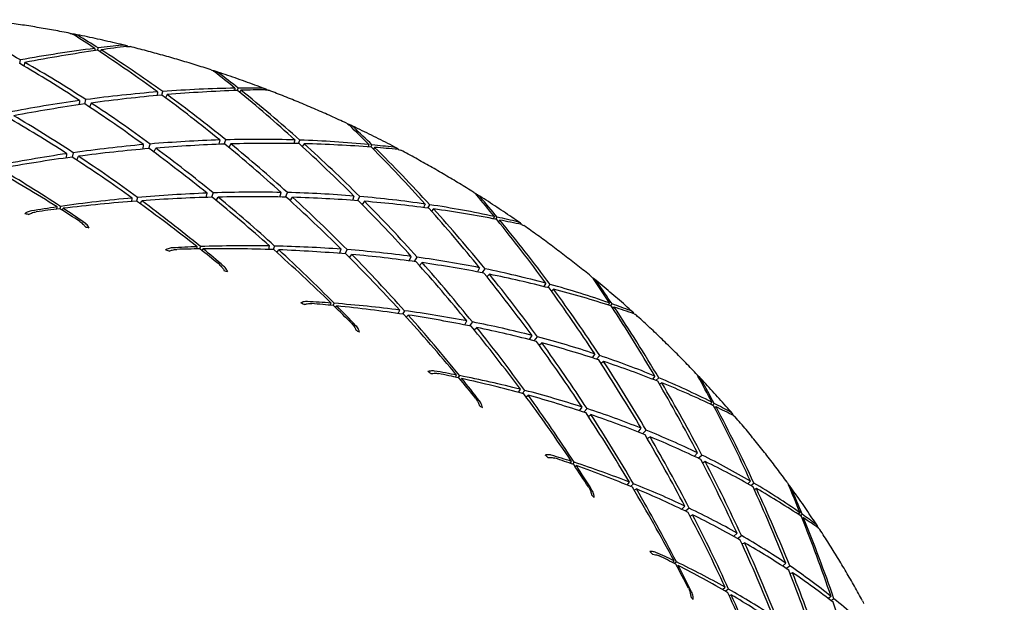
# Model space of a CAD drawing. Header units: inches. Extents: x 24 to 1128, y -74 to 748.
# Tile 46 of 256: x 317.278 to 318.384, y 205.773 to 206.427. Entities that reach past the tile are written whole.
import ezdxf

# ---------------------------------------------------------------- set-up
doc = ezdxf.new("R2010")
doc.units = ezdxf.units.IN
doc.header["$LTSCALE"] = 32
doc.header["$MEASUREMENT"] = 0
doc.layers.add('Visible (ANSI)', color=7, linetype='Continuous', lineweight=30)

msp = doc.modelspace()

# ---------------------------------------------------------------- linework, layer by layer
at = {"layer": 'Visible (ANSI)'}
for p, q in [((317.36262, 206.3943), (317.36244, 206.39173)), ((317.36583, 206.39219), (317.3664, 206.39477)), ((317.36959, 206.39275), (317.36866, 206.39032)), ((317.27857, 206.37719), (317.27922, 206.38136)), ((317.2842, 206.37852), (317.28298, 206.3746)), ((317.5199, 206.34966), (317.51936, 206.34704)), ((317.52264, 206.34715), (317.52355, 206.34972)), ((317.43305, 206.34547), (317.43251, 206.34144)), ((317.43767, 206.3419), (317.43883, 206.34592)), ((317.44367, 206.34243), (317.44202, 206.33886)), ((317.52662, 206.34728), (317.52544, 206.34511)), ((317.34547, 206.33584), (317.34518, 206.33106)), ((317.35149, 206.33191), (317.35258, 206.33682)), ((317.35853, 206.33295), (317.35677, 206.32842)), ((317.41671, 206.28126), (317.41736, 206.28637)), ((317.42327, 206.28183), (317.42478, 206.28701)), ((317.42881, 206.27799), (317.43095, 206.28247)), ((317.50285, 206.29157), (317.50186, 206.28667)), ((317.50796, 206.28688), (317.50973, 206.29177)), ((317.51544, 206.28712), (317.5132, 206.28309)), ((317.58729, 206.29163), (317.58618, 206.28756)), ((317.59112, 206.28747), (317.59284, 206.29145)), ((317.59745, 206.28733), (317.59545, 206.2842)), ((317.67029, 206.28641), (317.66939, 206.2838)), ((317.67251, 206.28356), (317.67377, 206.28607)), ((317.67665, 206.28324), (317.67529, 206.28135)), ((317.33099, 206.27149), (317.33124, 206.27618)), ((317.33835, 206.27721), (317.33727, 206.27229)), ((317.34253, 206.26887), (317.34429, 206.27329)), ((317.41045, 206.22695), (317.40927, 206.22293)), ((317.48766, 206.2271), (317.48862, 206.23191)), ((317.49551, 206.23215), (317.49371, 206.22727)), ((317.49895, 206.22354), (317.50121, 206.22746)), ((317.57026, 206.22755), (317.57167, 206.2327)), ((317.57652, 206.22741), (317.57879, 206.23255)), ((317.58207, 206.22329), (317.58466, 206.2272)), ((317.6534, 206.22866), (317.6517, 206.22379)), ((317.65748, 206.22335), (317.65994, 206.22812)), ((317.32008, 206.21399), (317.32018, 206.2164)), ((317.32398, 206.21695), (317.32341, 206.21437)), ((317.40417, 206.22254), (317.40465, 206.22642)), ((317.4136, 206.21999), (317.41527, 206.22338)), ((317.66532, 206.22273), (317.66272, 206.21927)), ((317.73338, 206.21967), (317.7317, 206.21569)), ((317.73635, 206.21507), (317.73861, 206.21889)), ((317.32622, 206.21259), (317.32715, 206.21485)), ((317.7429, 206.21418), (317.74066, 206.21153)), ((317.81123, 206.20562), (317.80998, 206.20311)), ((317.81289, 206.20254), (317.81447, 206.20491)), ((317.81712, 206.20171), (317.81565, 206.20014)), ((317.47696, 206.16929), (317.47745, 206.17177)), ((317.48113, 206.17189), (317.48017, 206.16934)), ((317.5578, 206.16867), (317.55889, 206.17258)), ((317.56446, 206.17248), (317.56266, 206.16851)), ((317.48298, 206.16739), (317.48417, 206.16939)), ((317.56702, 206.16534), (317.56905, 206.16828)), ((317.63747, 206.16423), (317.63916, 206.169)), ((317.64572, 206.16851), (317.64319, 206.16376)), ((317.64846, 206.15973), (317.65108, 206.16307)), ((317.71567, 206.15587), (317.71785, 206.1609)), ((317.72156, 206.15508), (317.72456, 206.15999)), ((317.72712, 206.1506), (317.73002, 206.15388)), ((317.79454, 206.14819), (317.79215, 206.14352)), ((317.79754, 206.14248), (317.80065, 206.14696)), ((317.80558, 206.14088), (317.80277, 206.13802)), ((317.86882, 206.1308), (317.8666, 206.12705)), ((317.87091, 206.12595), (317.87365, 206.12948)), ((317.87753, 206.12423), (317.87517, 206.12207)), ((317.62696, 206.10606), (317.62784, 206.10851)), ((317.63134, 206.10824), (317.62998, 206.10577)), ((317.63281, 206.10365), (317.63421, 206.10534)), ((317.9403, 206.10867), (317.93874, 206.10635)), ((317.94141, 206.10548), (317.94326, 206.10763)), ((317.70328, 206.09681), (317.70498, 206.10062)), ((317.71023, 206.09992), (317.70783, 206.09614)), ((317.71222, 206.09269), (317.71449, 206.09513)), ((317.94563, 206.1041), (317.94411, 206.10284)), ((317.77789, 206.08397), (317.78031, 206.08853)), ((317.78642, 206.08735), (317.78322, 206.0829)), ((317.78851, 206.07849), (317.79135, 206.08122)), ((317.85051, 206.06746), (317.8534, 206.07219)), ((317.85594, 206.06606), (317.8596, 206.07058)), ((317.86148, 206.06114), (317.86454, 206.06378)), ((317.92386, 206.05154), (317.92085, 206.04722)), ((317.92579, 206.04563), (317.92944, 206.04968)), ((317.93384, 206.04298), (317.93094, 206.04072)), ((317.76751, 206.02539), (317.76878, 206.02772)), ((317.77205, 206.02709), (317.77031, 206.02478)), ((317.77317, 206.02245), (317.77468, 206.02382)), ((317.99129, 206.02656), (317.98862, 206.02316)), ((317.99252, 206.02162), (317.99564, 206.02475)), ((317.99904, 206.01901), (317.99668, 206.01734)), ((317.83816, 206.0082), (317.84042, 206.01175)), ((317.84527, 206.01051), (317.84234, 206.00706)), ((317.84673, 206.00324), (317.84913, 206.00518)), ((318.0553, 205.99724), (318.05349, 205.99517)), ((318.05588, 205.99403), (318.05793, 205.9959)), ((317.90658, 205.98769), (317.90963, 205.99188)), ((317.91521, 205.99007), (317.91144, 205.98608)), ((318.05997, 205.99207), (318.05847, 205.99112)), ((317.91669, 205.9812), (317.9196, 205.98332)), ((317.97251, 205.96383), (317.976, 205.96809)), ((317.97742, 205.96187), (317.98159, 205.96585)), ((317.98285, 205.95642), (317.98592, 205.95843)), ((318.03915, 205.94036), (318.03565, 205.93655)), ((317.89624, 205.92866), (317.89786, 205.93078)), ((317.90084, 205.92981), (317.8988, 205.92776)), ((318.04006, 205.93446), (318.04411, 205.93795)), ((318.04789, 205.93069), (318.04505, 205.92902)), ((317.90163, 205.92516), (317.90318, 205.92621)), ((317.96015, 205.90434), (317.96289, 205.90751)), ((318.09869, 205.90873), (318.09569, 205.90579)), ((318.09913, 205.90386), (318.1025, 205.90649)), ((317.96726, 205.90578), (317.96392, 205.90278)), ((317.96824, 205.89852), (317.97064, 205.89996)), ((318.10536, 205.90033), (318.10308, 205.89912)), ((318.02137, 205.87704), (318.02492, 205.8807)), ((318.02988, 205.87834), (318.02571, 205.87494)), ((318.15426, 205.87321), (318.15229, 205.87147)), ((318.0308, 205.86949), (318.03365, 205.87103)), ((318.15437, 205.87009), (318.15652, 205.87162)), ((318.15819, 205.86754), (318.15678, 205.86688)), ((318.07963, 205.84674), (318.08355, 205.85037)), ((318.08396, 205.84429), (318.08845, 205.84759)), ((318.08915, 205.83822), (318.09208, 205.83963)), ((318.01098, 205.81751), (318.01286, 205.81934)), ((318.01551, 205.81807), (318.01325, 205.81636)), ((318.01601, 205.81344), (318.01752, 205.81418)), ((318.13843, 205.81656), (318.13462, 205.81338)), ((318.13846, 205.81085), (318.1427, 205.81367)), ((318.14578, 205.80595), (318.14312, 205.80481)), ((318.06722, 205.78701), (318.07029, 205.78968)), ((318.07412, 205.78752), (318.07054, 205.78507)), ((318.07466, 205.78029), (318.07695, 205.78128)), ((318.18919, 205.77932), (318.18603, 205.77693)), ((318.18897, 205.77466), (318.1924, 205.77673))]:
    msp.add_line(p, q, dxfattribs=at)
msp.add_circle((308.84114, 217.49266), 23.75, dxfattribs=at)
for centre, major_axis, ratio, start_param, end_param in [((317.08102, 205.10744), (0.66528, -1.34916), 0.6911424, 2.3479878, 2.4105826), ((317.11212, 205.23776), (-0.75103, 1.26905), 0.6748287, 5.341503, 5.3631361), ((317.08102, 205.10744), (0.59004, -1.4077), 0.7034022, 2.3540126, 2.3741635), ((317.08102, 205.10744), (1.1502, 1.01167), 0.7064496, 0.8053337, 0.8679285), ((317.08102, 205.10744), (1.1502, 1.01167), 0.7064496, 0.7823277, 0.8024786), ((317.11212, 205.23776), (-1.2357, -0.81615), 0.678267, 4.0782652, 4.0998983), ((317.08102, 205.10744), (0.59004, -1.4077), 0.7034022, 2.2885627, 2.3511575), ((317.11212, 205.23776), (-1.2357, -0.81615), 0.678267, 4.1027533, 4.1637815), ((317.11212, 205.23776), (-0.75103, 1.26905), 0.6748287, 5.2776197, 5.338648), ((317.11212, 205.23776), (-0.81276, 1.20064), 0.6612547, 5.27921, 5.3393119), ((317.08102, 205.10744), (0.66528, -1.34916), 0.6911424, 2.2825379, 2.3435662), ((317.11212, 205.23776), (-0.68345, 1.33347), 0.6879093, 5.2783642, 5.2999972), ((317.08102, 205.10744), (0.50857, -1.46078), 0.7148654, 2.2975174, 2.3176684), ((317.08102, 205.10744), (1.19295, 0.92594), 0.6943845, 0.7466702, 0.809265), ((317.08102, 205.10744), (1.19295, 0.92594), 0.6943845, 0.7236642, 0.7438152), ((317.08102, 205.10744), (1.19295, 0.92594), 0.6943845, 0.8136866, 0.8747149), ((317.11212, 205.23776), (-1.26166, -0.72744), 0.6648057, 4.1028599, 4.1629617), ((317.11212, 205.23776), (-0.75103, 1.26905), 0.6748287, 5.2130962, 5.2731981), ((317.11212, 205.23776), (-1.26166, -0.72744), 0.6648057, 4.03741, 4.0984382), ((317.08102, 205.10744), (0.59004, -1.4077), 0.7034022, 2.2231129, 2.2841411), ((317.11212, 205.23776), (-0.68345, 1.33347), 0.6879093, 5.2144809, 5.2755091), ((317.11212, 205.23776), (-1.26166, -0.72744), 0.6648057, 4.0129219, 4.034555), ((317.08102, 205.10744), (0.50857, -1.46078), 0.7148654, 2.2320676, 2.2946624), ((317.08102, 205.10744), (1.19295, 0.92594), 0.6943845, 0.8800628, 0.9401647), ((317.11212, 205.23776), (-1.26166, -0.72744), 0.6648057, 4.1683097, 4.228105), ((317.11212, 205.23776), (-0.81276, 1.20064), 0.6612547, 5.2140667, 5.273862), ((317.08102, 205.10744), (0.66528, -1.34916), 0.6911424, 2.2170881, 2.27719), ((317.11212, 205.23776), (-0.86892, 1.12881), 0.647353, 5.2174022, 5.2775041), ((317.08102, 205.10744), (0.7344, -1.28585), 0.6782111, 2.2140214, 2.2738167), ((317.11212, 205.23776), (-0.60978, 1.39329), 0.7003523, 5.2181882, 5.2398213), ((317.08102, 205.10744), (0.42089, -1.50766), 0.7254172, 2.243902, 2.264053), ((317.08102, 205.10744), (1.22797, 0.83858), 0.6816142, 0.8842034, 0.9439987), ((317.08102, 205.10744), (1.22797, 0.83858), 0.6816142, 0.818447, 0.8785489), ((317.11212, 205.23776), (-1.28097, -0.6381), 0.6509715, 4.0999882, 4.1597836), ((317.08102, 205.10744), (0.66528, -1.34916), 0.6911424, 2.1516382, 2.2114336), ((317.11212, 205.23776), (-0.75103, 1.26905), 0.6748287, 5.1479529, 5.2077483), ((317.08102, 205.10744), (1.22797, 0.83858), 0.6816142, 0.7520708, 0.813099), ((317.11212, 205.23776), (-1.28097, -0.6381), 0.6509715, 4.0345384, 4.0946403), ((317.08102, 205.10744), (0.59004, -1.4077), 0.7034022, 2.1576631, 2.2177649), ((317.11212, 205.23776), (-0.68345, 1.33347), 0.6879093, 5.1499574, 5.2100593), ((317.08102, 205.10744), (1.22797, 0.83858), 0.6816142, 0.6850544, 0.7476492), ((317.11212, 205.23776), (-1.28097, -0.6381), 0.6509715, 3.9690886, 4.0301168), ((317.08102, 205.10744), (0.50857, -1.46078), 0.7148654, 2.1666178, 2.227646), ((317.11212, 205.23776), (-0.60978, 1.39329), 0.7003523, 5.1543049, 5.2153331), ((317.08102, 205.10744), (1.22797, 0.83858), 0.6816142, 0.6620484, 0.6821994), ((317.11212, 205.23776), (-1.28097, -0.6381), 0.6509715, 3.9446004, 3.9662335), ((317.08102, 205.10744), (0.42089, -1.50766), 0.7254172, 2.1784522, 2.241047), ((317.08102, 205.10744), (1.22797, 0.83858), 0.6816142, 0.9493467, 1.0094486), ((317.11212, 205.23776), (-1.28097, -0.6381), 0.6509715, 4.2308879, 4.2919162), ((317.11212, 205.23776), (-0.86892, 1.12881), 0.647353, 5.151026, 5.2120543), ((317.11212, 205.23776), (-1.28097, -0.6381), 0.6509715, 4.1654381, 4.22554), ((317.08102, 205.10744), (0.7344, -1.28585), 0.6782111, 2.1485715, 2.2086734), ((317.11212, 205.23776), (-0.81276, 1.20064), 0.6612547, 5.1483103, 5.2084122), ((317.11212, 205.23776), (-0.91986, 1.05407), 0.6333172, 5.1560729, 5.2186677), ((317.08102, 205.10744), (0.79759, -1.2184), 0.6647479, 2.1484776, 2.2095058), ((317.08102, 205.10744), (1.2557, 0.75009), 0.6682743, 0.8847609, 0.9448628), ((317.11212, 205.23776), (-1.29418, -0.54845), 0.6369501, 4.1595922, 4.2206204), ((317.11212, 205.23776), (-0.81276, 1.20064), 0.6612547, 5.0819341, 5.1429623), ((317.08102, 205.10744), (1.2557, 0.75009), 0.6682743, 0.8196176, 0.879413), ((317.11212, 205.23776), (-1.29418, -0.54845), 0.6369501, 4.0941423, 4.1542442), ((317.08102, 205.10744), (0.66528, -1.34916), 0.6911424, 2.0861884, 2.1462903), ((317.11212, 205.23776), (-0.75103, 1.26905), 0.6748287, 5.0821965, 5.1422984), ((317.08102, 205.10744), (1.2557, 0.75009), 0.6682743, 0.7538612, 0.8139631), ((317.11212, 205.23776), (-1.29418, -0.54845), 0.6369501, 4.0286925, 4.0884878), ((317.08102, 205.10744), (0.59004, -1.4077), 0.7034022, 2.0922132, 2.1520085), ((317.08102, 205.10744), (1.2557, 0.75009), 0.6682743, 0.687485, 0.7485133), ((317.11212, 205.23776), (-0.5299, 1.44782), 0.7120296, 5.160951, 5.1825841), ((317.08102, 205.10744), (0.32721, -1.54757), 0.7349494, 2.1930822, 2.2132331), ((317.08102, 205.10744), (1.2557, 0.75009), 0.6682743, 1.0131677, 1.0348008), ((317.08102, 205.10744), (1.2557, 0.75009), 0.6682743, 0.9492844, 1.0103127), ((317.11212, 205.23776), (-1.29418, -0.54845), 0.6369501, 4.225042, 4.2876368), ((317.11212, 205.23776), (-0.86892, 1.12881), 0.647353, 5.0840096, 5.1466044), ((317.08102, 205.10744), (0.7344, -1.28585), 0.6782111, 2.0831217, 2.1441499), ((317.11212, 205.23776), (-0.68345, 1.33347), 0.6879093, 5.0848141, 5.1446094), ((317.11212, 205.23776), (-1.29418, -0.54845), 0.6369501, 3.9632426, 4.0233445), ((317.08102, 205.10744), (0.50857, -1.46078), 0.7148654, 2.1011679, 2.1612698), ((317.08102, 205.10744), (1.2557, 0.75009), 0.6682743, 0.6204686, 0.6830634), ((317.30994, 205.58975), (0.84768, -0.36426), 0.6326514, 1.8612241, 1.8658213), ((317.11212, 205.23776), (-1.29418, -0.54845), 0.6369501, 4.2904919, 4.3106428), ((317.11212, 205.23776), (-0.91986, 1.05407), 0.6333172, 5.1330669, 5.1532178), ((317.08102, 205.10744), (0.79759, -1.2184), 0.6647479, 2.1239894, 2.1456225), ((317.11212, 205.23776), (-0.60978, 1.39329), 0.7003523, 5.0897814, 5.1498833), ((317.11212, 205.23776), (-1.29418, -0.54845), 0.6369501, 3.8977928, 3.958821), ((317.08102, 205.10744), (0.42089, -1.50766), 0.7254172, 2.1130023, 2.1740306), ((317.08102, 205.10744), (1.2557, 0.75009), 0.6682743, 0.5974626, 0.6176136), ((317.07461, 205.6418), (0.92136, -0.03241), 0.6341083, 1.2824042, 1.2870006), ((317.11212, 205.23776), (-0.5299, 1.44782), 0.7120296, 5.0970677, 5.1580959), ((317.11212, 205.23776), (-1.29418, -0.54845), 0.6369501, 3.8733047, 3.8949377), ((317.08102, 205.10744), (0.32721, -1.54757), 0.7349494, 2.1276323, 2.1902271), ((317.08102, 205.10744), (1.27666, 0.66088), 0.6545186, 0.9456044, 0.9672374), ((317.08102, 205.10744), (1.27666, 0.66088), 0.6545186, 0.8817211, 0.9427493), ((317.08102, 205.10744), (1.27666, 0.66088), 0.6545186, 0.8171976, 0.8772995), ((317.37802, 205.5547), (0.80104, -0.45032), 0.6391273, 1.8358825, 1.8404785), ((317.11212, 205.23776), (-1.30182, -0.45875), 0.6229592, 4.2162394, 4.2363903), ((317.11212, 205.23776), (-0.86892, 1.12881), 0.647353, 5.0610036, 5.0811546), ((317.11212, 205.23776), (-1.30182, -0.45875), 0.6229592, 4.1507896, 4.2133844), ((317.08102, 205.10744), (0.7344, -1.28585), 0.6782111, 2.0586335, 2.0802666), ((317.11212, 205.23776), (-0.81276, 1.20064), 0.6612547, 5.0149177, 5.0775125), ((317.11212, 205.23776), (-1.30182, -0.45875), 0.6229592, 4.0853397, 4.1463679), ((317.08102, 205.10744), (0.66528, -1.34916), 0.6911424, 2.0207385, 2.0817668), ((317.11212, 205.23776), (-0.75103, 1.26905), 0.6748287, 5.0158203, 5.0768486), ((317.08102, 205.10744), (1.27666, 0.66088), 0.6545186, 0.7520543, 0.8118496), ((317.11212, 205.23776), (-1.30182, -0.45875), 0.6229592, 4.0198899, 4.0799918), ((317.08102, 205.10744), (0.59004, -1.4077), 0.7034022, 2.0267634, 2.0868652), ((317.11212, 205.23776), (-0.68345, 1.33347), 0.6879093, 5.0190577, 5.0791596), ((317.08102, 205.10744), (1.27666, 0.66088), 0.6545186, 0.6862979, 0.7463998), ((317.11212, 205.23776), (-1.30182, -0.45875), 0.6229592, 3.95444, 4.0142354), ((317.08102, 205.10744), (0.50857, -1.46078), 0.7148654, 2.0357181, 2.0955134), ((317.15113, 205.63536), (0.91529, -0.12937), 0.6297651, 1.2561391, 1.2607366), ((317.11212, 205.23776), (-0.60978, 1.39329), 0.7003523, 5.0246381, 5.0844334), ((317.08102, 205.10744), (1.27666, 0.66088), 0.6545186, 0.6199217, 0.6809499), ((317.11212, 205.23776), (-1.30182, -0.45875), 0.6229592, 3.8889902, 3.9490921), ((317.08102, 205.10744), (0.42089, -1.50766), 0.7254172, 2.0475525, 2.1076544), ((317.08102, 205.10744), (1.27666, 0.66088), 0.6545186, 0.5529053, 0.6155001), ((317.11212, 205.23776), (0.44379, -1.49635), 0.7228239, 1.9650163, 1.9866494), ((317.08102, 205.10744), (0.2279, -1.57971), 0.7433591, 2.1449249, 2.1650759), ((317.11212, 205.23776), (-0.5299, 1.44782), 0.7120296, 5.0325442, 5.0926461), ((317.11212, 205.23776), (-1.30182, -0.45875), 0.6229592, 3.8235403, 3.8845686), ((317.08102, 205.10744), (0.32721, -1.54757), 0.7349494, 2.0621825, 2.1232107), ((317.44107, 205.51254), (0.74304, -0.53072), 0.6480001, 1.8120998, 1.8166975), ((317.08102, 205.10744), (1.29137, 0.57129), 0.6405255, 0.8750647, 0.8966978), ((317.11212, 205.23776), (-1.30447, -0.36918), 0.6092528, 4.1390704, 4.1592213), ((317.11212, 205.23776), (-0.81276, 1.20064), 0.6612547, 4.9919117, 5.0120626), ((317.08102, 205.10744), (1.29137, 0.57129), 0.6405255, 0.8111814, 0.8722096), ((317.11212, 205.23776), (-1.30447, -0.36918), 0.6092528, 4.0736205, 4.1362153), ((317.08102, 205.10744), (0.66528, -1.34916), 0.6911424, 1.9962504, 2.0178835), ((317.11212, 205.23776), (0.44379, -1.49635), 0.7228239, 1.901133, 1.9621612), ((317.08102, 205.10744), (1.27666, 0.66088), 0.6545186, 0.5298993, 0.5500502), ((317.11212, 205.23776), (-0.75103, 1.26905), 0.6748287, 4.9488039, 5.0113987), ((317.08102, 205.10744), (1.29137, 0.57129), 0.6405255, 0.7466579, 0.8067598), ((317.11212, 205.23776), (-1.30447, -0.36918), 0.6092528, 4.0081707, 4.0691989), ((317.08102, 205.10744), (0.59004, -1.4077), 0.7034022, 1.9613135, 2.0223417), ((317.11212, 205.23776), (-1.30182, -0.45875), 0.6229592, 3.7990522, 3.8206853), ((317.08102, 205.10744), (0.2279, -1.57971), 0.7433591, 2.0794751, 2.1420699), ((317.08102, 205.10744), (1.29137, 0.57129), 0.6405255, 0.6815146, 0.7413099), ((317.22616, 205.6193), (0.89786, -0.22424), 0.6285308, 1.2290149, 1.2336118), ((317.11212, 205.23776), (-0.68345, 1.33347), 0.6879093, 4.9526815, 5.0137097), ((317.11212, 205.23776), (-1.30447, -0.36918), 0.6092528, 3.9427208, 4.0028227), ((317.08102, 205.10744), (0.50857, -1.46078), 0.7148654, 1.9702682, 2.0303701), ((317.11212, 205.23776), (-0.60978, 1.39329), 0.7003523, 4.9588817, 5.0189836), ((317.08102, 205.10744), (1.29137, 0.57129), 0.6405255, 0.6157582, 0.6758601), ((317.11212, 205.23776), (-1.30447, -0.36918), 0.6092528, 3.877271, 3.9370663), ((317.08102, 205.10744), (0.42089, -1.50766), 0.7254172, 1.9821026, 2.041898), ((317.11212, 205.23776), (-0.5299, 1.44782), 0.7120296, 4.9674009, 5.0271962), ((317.08102, 205.10744), (1.29137, 0.57129), 0.6405255, 0.549382, 0.6104102), ((317.11212, 205.23776), (-1.30447, -0.36918), 0.6092528, 3.8118211, 3.871923), ((317.08102, 205.10744), (0.32721, -1.54757), 0.7349494, 1.9967326, 2.0568345), ((317.49766, 205.46233), (0.67459, -0.60587), 0.6598374, 1.7915872, 1.7961829), ((317.08102, 205.10744), (1.30037, 0.48157), 0.6265042, 0.8015621, 0.8231952), ((317.11212, 205.23776), (-1.30268, -0.2799), 0.5961234, 4.0590599, 4.0792108), ((317.11212, 205.23776), (-0.75103, 1.26905), 0.6748287, 4.9257979, 4.9459489), ((317.08102, 205.10744), (1.30037, 0.48157), 0.6265042, 0.7376788, 0.7987071), ((317.11212, 205.23776), (-1.30268, -0.2799), 0.5961234, 3.99361, 4.0562048), ((317.08102, 205.10744), (0.59004, -1.4077), 0.7034022, 1.9368254, 1.9584585), ((317.11212, 205.23776), (0.44379, -1.49635), 0.7228239, 1.8366095, 1.8967114), ((317.08102, 205.10744), (1.29137, 0.57129), 0.6405255, 0.4823656, 0.5449604), ((317.11212, 205.23776), (-1.30447, -0.36918), 0.6092528, 3.7463713, 3.8073995), ((317.08102, 205.10744), (0.2279, -1.57971), 0.7433591, 2.0140253, 2.0750535), ((317.11212, 205.23776), (0.35161, -1.53811), 0.7326255, 1.9134952, 1.9351283), ((317.08102, 205.10744), (0.12358, -1.6033), 0.7505488, 2.0992333, 2.1193843), ((317.11212, 205.23776), (-0.68345, 1.33347), 0.6879093, 4.8856651, 4.9482599), ((317.08102, 205.10744), (1.30037, 0.48157), 0.6265042, 0.6731553, 0.7332572), ((317.11212, 205.23776), (-1.30268, -0.2799), 0.5961234, 3.9281602, 3.9891884), ((317.08102, 205.10744), (0.50857, -1.46078), 0.7148654, 1.9048184, 1.9658466), ((317.08102, 205.10744), (1.29137, 0.57129), 0.6405255, 0.4593596, 0.4795105), ((317.29856, 205.59426), (0.86896, -0.31629), 0.630255, 1.2019052, 1.2065012), ((317.11212, 205.23776), (-0.60978, 1.39329), 0.7003523, 4.8925055, 4.9535338), ((317.08102, 205.10744), (1.30037, 0.48157), 0.6265042, 0.608012, 0.6678074), ((317.11212, 205.23776), (0.35161, -1.53811), 0.7326255, 1.849612, 1.9106402), ((317.11212, 205.23776), (-1.30447, -0.36918), 0.6092528, 3.7218831, 3.7435162), ((317.08102, 205.10744), (0.12358, -1.6033), 0.7505488, 2.0337835, 2.0963783), ((317.11212, 205.23776), (-1.30268, -0.2799), 0.5961234, 3.8627103, 3.9228122), ((317.08102, 205.10744), (0.42089, -1.50766), 0.7254172, 1.9166528, 1.9767547), ((317.08102, 205.10744), (1.30037, 0.48157), 0.6265042, 0.5422556, 0.6023575), ((317.11212, 205.23776), (-0.5299, 1.44782), 0.7120296, 4.9016445, 4.9617464), ((317.11212, 205.23776), (-1.30268, -0.2799), 0.5961234, 3.7972605, 3.8570558), ((317.08102, 205.10744), (0.32721, -1.54757), 0.7349494, 1.9312828, 1.9910781), ((317.54749, 205.40681), (0.59501, -0.67329), 0.6733456, 1.7744676, 1.7790653), ((317.08102, 205.10744), (1.30424, 0.39196), 0.6126992, 0.72513, 0.746763), ((317.11212, 205.23776), (-1.29699, -0.191), 0.5838985, 3.9763337, 3.9964846), ((317.08102, 205.10744), (1.30424, 0.39196), 0.6126992, 0.6612467, 0.7222749), ((317.11212, 205.23776), (0.44379, -1.49635), 0.7228239, 1.7714662, 1.8312615), ((317.08102, 205.10744), (1.30037, 0.48157), 0.6265042, 0.4758794, 0.5369077), ((317.11212, 205.23776), (-1.30268, -0.2799), 0.5961234, 3.7318106, 3.7919125), ((317.08102, 205.10744), (0.2279, -1.57971), 0.7433591, 1.9485754, 2.0086773), ((317.11212, 205.23776), (-0.68345, 1.33347), 0.6879093, 4.8626591, 4.88281), ((317.11212, 205.23776), (-1.29699, -0.191), 0.5838985, 3.9108838, 3.9734786), ((317.08102, 205.10744), (0.50857, -1.46078), 0.7148654, 1.8803302, 1.9019633), ((317.08102, 205.10744), (1.30037, 0.48157), 0.6265042, 0.408863, 0.4714578), ((317.11212, 205.23776), (-0.60978, 1.39329), 0.7003523, 4.8254891, 4.8880839), ((317.08102, 205.10744), (1.30424, 0.39196), 0.6126992, 0.5967232, 0.6568251), ((317.11212, 205.23776), (-1.29699, -0.191), 0.5838985, 3.845434, 3.9064622), ((317.08102, 205.10744), (0.42089, -1.50766), 0.7254172, 1.851203, 1.9122312), ((317.11212, 205.23776), (0.35161, -1.53811), 0.7326255, 1.7850885, 1.8451903), ((317.11212, 205.23776), (-1.30268, -0.2799), 0.5961234, 3.6663608, 3.727389), ((317.08102, 205.10744), (0.12358, -1.6033), 0.7505488, 1.9683336, 2.0293619), ((317.11212, 205.23776), (0.25368, -1.57231), 0.7413304, 1.8646762, 1.8863092), ((317.08102, 205.10744), (0.01512, -1.61764), 0.7564282, 2.0557325, 2.0758834), ((317.36768, 205.56106), (0.82814, -0.40474), 0.6346584, 1.1759282, 1.1805256), ((317.11212, 205.23776), (-0.5299, 1.44782), 0.7120296, 4.8352683, 4.8962965), ((317.08102, 205.10744), (1.30424, 0.39196), 0.6126992, 0.5315799, 0.5913752), ((317.11212, 205.23776), (-1.29699, -0.191), 0.5838985, 3.7799841, 3.840086), ((317.08102, 205.10744), (0.32721, -1.54757), 0.7349494, 1.8658329, 1.9259348), ((317.11212, 205.23776), (0.25368, -1.57231), 0.7413304, 1.8007929, 1.8618211), ((317.08102, 205.10744), (1.30037, 0.48157), 0.6265042, 0.385857, 0.406008), ((317.11212, 205.23776), (-1.30268, -0.2799), 0.5961234, 3.6418726, 3.6635057), ((317.08102, 205.10744), (0.01512, -1.61764), 0.7564282, 1.9902826, 2.0528774), ((317.11212, 205.23776), (0.44379, -1.49635), 0.7228239, 1.7057098, 1.7658117), ((317.08102, 205.10744), (1.30424, 0.39196), 0.6126992, 0.4658235, 0.5259254), ((317.58887, 205.34521), (0.5048, -0.73346), 0.6889919, 1.7628266, 1.7674231), ((317.08102, 205.10744), (1.30353, 0.30259), 0.5993931, 0.6458331, 0.6674662), ((317.11212, 205.23776), (-1.29699, -0.191), 0.5838985, 3.7145343, 3.7743296), ((317.08102, 205.10744), (0.2279, -1.57971), 0.7433591, 1.8831256, 1.9429209), ((317.11212, 205.23776), (-1.28792, -0.10253), 0.572932, 3.8910845, 3.9112354), ((317.08102, 205.10744), (1.30353, 0.30259), 0.5993931, 0.5819498, 0.642978), ((317.11212, 205.23776), (-0.60978, 1.39329), 0.7003523, 4.8024831, 4.8226341), ((317.11212, 205.23776), (-1.28792, -0.10253), 0.572932, 3.8256346, 3.8882294), ((317.08102, 205.10744), (0.42089, -1.50766), 0.7254172, 1.8267148, 1.8483479), ((317.11212, 205.23776), (0.35161, -1.53811), 0.7326255, 1.7199452, 1.7797405), ((317.08102, 205.10744), (1.30424, 0.39196), 0.6126992, 0.3994473, 0.4604755), ((317.11212, 205.23776), (-1.29699, -0.191), 0.5838985, 3.6490844, 3.7091863), ((317.08102, 205.10744), (0.12358, -1.6033), 0.7505488, 1.9028838, 1.9629857), ((317.08102, 205.10744), (1.30353, 0.30259), 0.5993931, 0.5174263, 0.5775282), ((317.43161, 205.51968), (0.77651, -0.4885), 0.6419861, 1.1512478, 1.1558454), ((317.11212, 205.23776), (-0.5299, 1.44782), 0.7120296, 4.7682519, 4.8308467), ((317.11212, 205.23776), (-1.28792, -0.10253), 0.572932, 3.7601848, 3.821213), ((317.08102, 205.10744), (0.32721, -1.54757), 0.7349494, 1.8003831, 1.8614113), ((317.08102, 205.10744), (1.30424, 0.39196), 0.6126992, 0.3324309, 0.3950257), ((317.11212, 205.23776), (0.25368, -1.57231), 0.7413304, 1.7362694, 1.7963713)]:
    msp.add_ellipse(centre, major_axis=major_axis, ratio=ratio, start_param=start_param, end_param=end_param, dxfattribs=at)
for points, knots in [([(317.33503, 206.4112), (317.32883, 206.41241), (317.32261, 206.41358), (317.31018, 206.41583), (317.30395, 206.41691), (317.29148, 206.41899), (317.28524, 206.41998), (317.27275, 206.42188), (317.26649, 206.42278), (317.25398, 206.42451), (317.24771, 206.42532), (317.24145, 206.42609)], [2.056449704, 2.056449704, 2.056449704, 2.056449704, 2.071631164, 2.071631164, 2.086812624, 2.086812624, 2.101994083, 2.101994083, 2.117175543, 2.117175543, 2.132357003, 2.132357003, 2.132357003, 2.132357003]), ([(317.34384, 206.40871), (317.34255, 206.40949), (317.34088, 206.41009), (317.33875, 206.41044), (317.33799, 206.41048), (317.33724, 206.41047)], [0, 0, 0, 0, 0.015156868, 0.015156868, 0.022269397, 0.022269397, 0.022269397, 0.022269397]), ([(317.39731, 206.39749), (317.3935, 206.39843), (317.38969, 206.39934), (317.38205, 206.40114), (317.37823, 206.40203), (317.37058, 206.40376), (317.36675, 206.40461), (317.35908, 206.40628), (317.35525, 206.4071), (317.34757, 206.4087), (317.34372, 206.40948), (317.33988, 206.41025)], [2.005393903, 2.005393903, 2.005393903, 2.005393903, 2.014813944, 2.014813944, 2.024233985, 2.024233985, 2.033654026, 2.033654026, 2.043074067, 2.043074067, 2.052494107, 2.052494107, 2.052494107, 2.052494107]), ([(317.3998, 206.39658), (317.39912, 206.39691), (317.39842, 206.39719), (317.39633, 206.39778), (317.39454, 206.39795), (317.39302, 206.39779)], [0.168346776, 0.168346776, 0.168346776, 0.168346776, 0.175369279, 0.175369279, 0.190526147, 0.190526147, 0.190526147, 0.190526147]), ([(317.49322, 206.37019), (317.48721, 206.37214), (317.48119, 206.37405), (317.46911, 206.37779), (317.46306, 206.37962), (317.45094, 206.38319), (317.44486, 206.38493), (317.43269, 206.38833), (317.42659, 206.38998), (317.41437, 206.39321), (317.40824, 206.39478), (317.40211, 206.39631)], [1.925542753, 1.925542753, 1.925542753, 1.925542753, 1.940721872, 1.940721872, 1.955900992, 1.955900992, 1.971080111, 1.971080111, 1.98625923, 1.98625923, 2.001438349, 2.001438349, 2.001438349, 2.001438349]), ([(317.50183, 206.36659), (317.50057, 206.36755), (317.49892, 206.36837), (317.49679, 206.36898), (317.49607, 206.36913), (317.49533, 206.36921)], [0, 0, 0, 0, 0.015156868, 0.015156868, 0.02186201, 0.02186201, 0.02186201, 0.02186201]), ([(317.55329, 206.34907), (317.54963, 206.35045), (317.54596, 206.35182), (317.53861, 206.35453), (317.53493, 206.35587), (317.52756, 206.35851), (317.52387, 206.35982), (317.51647, 206.3624), (317.51277, 206.36367), (317.50535, 206.36618), (317.50163, 206.36743), (317.49791, 206.36865)], [1.87452376, 1.87452376, 1.87452376, 1.87452376, 1.883935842, 1.883935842, 1.893347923, 1.893347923, 1.902760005, 1.902760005, 1.912172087, 1.912172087, 1.921584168, 1.921584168, 1.921584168, 1.921584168]), ([(317.55564, 206.34784), (317.55501, 206.34826), (317.55436, 206.34862), (317.55242, 206.34945), (317.55074, 206.3498), (317.54927, 206.34981)], [0.167907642, 0.167907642, 0.167907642, 0.167907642, 0.175219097, 0.175219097, 0.190375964, 0.190375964, 0.190375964, 0.190375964]), ([(317.64508, 206.31037), (317.63936, 206.31303), (317.63363, 206.31566), (317.62212, 206.32083), (317.61634, 206.32337), (317.60475, 206.32838), (317.59894, 206.33085), (317.58727, 206.33569), (317.58142, 206.33807), (317.56969, 206.34275), (317.5638, 206.34505), (317.5579, 206.34731)], [1.794590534, 1.794590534, 1.794590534, 1.794590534, 1.809785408, 1.809785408, 1.824980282, 1.824980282, 1.840175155, 1.840175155, 1.855370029, 1.855370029, 1.870564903, 1.870564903, 1.870564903, 1.870564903]), ([(317.65328, 206.30574), (317.65209, 206.30686), (317.65048, 206.3079), (317.64842, 206.30877), (317.64776, 206.30898), (317.64707, 206.30916)], [0, 0, 0, 0, 0.015156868, 0.015156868, 0.021292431, 0.021292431, 0.021292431, 0.021292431]), ([(317.70181, 206.28227), (317.69837, 206.28407), (317.69492, 206.28587), (317.688, 206.28943), (317.68453, 206.29119), (317.67758, 206.29469), (317.6741, 206.29642), (317.66711, 206.29986), (317.66361, 206.30156), (317.6566, 206.30494), (317.65308, 206.30661), (317.64956, 206.30827)], [1.743707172, 1.743707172, 1.743707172, 1.743707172, 1.75308984, 1.75308984, 1.762472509, 1.762472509, 1.771855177, 1.771855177, 1.781237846, 1.781237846, 1.790620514, 1.790620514, 1.790620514, 1.790620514]), ([(317.70398, 206.28072), (317.70344, 206.28122), (317.70285, 206.28166), (317.70112, 206.28269), (317.69958, 206.28322), (317.69819, 206.28339)], [0.167926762, 0.167926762, 0.167926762, 0.167926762, 0.175369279, 0.175369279, 0.190526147, 0.190526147, 0.190526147, 0.190526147]), ([(317.78802, 206.23275), (317.78269, 206.23608), (317.77733, 206.23938), (317.76656, 206.24591), (317.76115, 206.24913), (317.75029, 206.2555), (317.74483, 206.25865), (317.73386, 206.26487), (317.72836, 206.26794), (317.7173, 206.27401), (317.71175, 206.27701), (317.70617, 206.27996)], [1.663592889, 1.663592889, 1.663592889, 1.663592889, 1.678821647, 1.678821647, 1.694050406, 1.694050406, 1.709279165, 1.709279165, 1.724507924, 1.724507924, 1.739736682, 1.739736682, 1.739736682, 1.739736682]), ([(317.79561, 206.2272), (317.79452, 206.22846), (317.79298, 206.22971), (317.79103, 206.2308), (317.79046, 206.23108), (317.78987, 206.23132)], [0, 0, 0, 0, 0.015156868, 0.015156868, 0.020557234, 0.020557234, 0.020557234, 0.020557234]), ([(317.84036, 206.19824), (317.8372, 206.20043), (317.83403, 206.20261), (317.82767, 206.20695), (317.82448, 206.2091), (317.81808, 206.21338), (317.81487, 206.2155), (317.80843, 206.21973), (317.8052, 206.22182), (317.79872, 206.22599), (317.79547, 206.22806), (317.79221, 206.23012)], [1.612943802, 1.612943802, 1.612943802, 1.612943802, 1.622275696, 1.622275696, 1.631607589, 1.631607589, 1.640939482, 1.640939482, 1.650271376, 1.650271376, 1.659603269, 1.659603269, 1.659603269, 1.659603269]), ([(317.29134, 206.21198), (317.28989, 206.21175), (317.28809, 206.21115), (317.28576, 206.20997), (317.28483, 206.2094), (317.28396, 206.20877)], [0, 0, 0, 0, 0.014687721, 0.014687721, 0.022818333, 0.022818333, 0.022818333, 0.022818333]), ([(317.28799, 206.20788), (317.28918, 206.20852), (317.29043, 206.2091), (317.29318, 206.21017), (317.29512, 206.2107), (317.29665, 206.21092)], [0.165380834, 0.165380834, 0.165380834, 0.165380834, 0.175369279, 0.175369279, 0.190526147, 0.190526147, 0.190526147, 0.190526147]), ([(317.34583, 206.2), (317.34711, 206.19916), (317.34863, 206.19786), (317.35065, 206.19573), (317.35153, 206.19468), (317.35233, 206.1936)], [0, 0, 0, 0, 0.015156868, 0.015156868, 0.025145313, 0.025145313, 0.025145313, 0.025145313]), ([(317.35636, 206.1927), (317.35584, 206.19363), (317.35525, 206.19454), (317.35365, 206.1966), (317.35229, 206.19789), (317.35109, 206.19871)], [0.15981607, 0.15981607, 0.15981607, 0.15981607, 0.167946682, 0.167946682, 0.182634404, 0.182634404, 0.182634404, 0.182634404]), ([(317.8423, 206.19641), (317.84186, 206.19696), (317.84138, 206.19745), (317.83989, 206.19865), (317.83851, 206.19934), (317.83721, 206.19965)], [0.167951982, 0.167951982, 0.167951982, 0.167951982, 0.175369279, 0.175369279, 0.190526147, 0.190526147, 0.190526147, 0.190526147]), ([(317.91959, 206.13863), (317.91472, 206.14259), (317.90983, 206.14651), (317.89998, 206.15429), (317.89503, 206.15815), (317.88506, 206.16579), (317.88005, 206.16958), (317.86996, 206.17708), (317.86489, 206.1808), (317.85469, 206.18816), (317.84956, 206.19181), (317.8444, 206.19542)], [1.532549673, 1.532549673, 1.532549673, 1.532549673, 1.547830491, 1.547830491, 1.56311131, 1.56311131, 1.578392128, 1.578392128, 1.593672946, 1.593672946, 1.608953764, 1.608953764, 1.608953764, 1.608953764]), ([(317.44949, 206.1705), (317.44808, 206.17043), (317.44629, 206.17004), (317.44391, 206.16912), (317.44294, 206.16866), (317.44202, 206.16814)], [0, 0, 0, 0, 0.014687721, 0.014687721, 0.022818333, 0.022818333, 0.022818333, 0.022818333]), ([(317.44592, 206.16677), (317.44715, 206.16726), (317.44843, 206.1677), (317.45122, 206.16845), (317.45314, 206.16876), (317.45463, 206.1688)], [0.165230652, 0.165230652, 0.165230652, 0.165230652, 0.175219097, 0.175219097, 0.190375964, 0.190375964, 0.190375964, 0.190375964]), ([(317.50208, 206.15202), (317.50332, 206.15102), (317.50472, 206.14953), (317.50654, 206.14715), (317.50731, 206.14599), (317.50799, 206.14481)], [0, 0, 0, 0, 0.015156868, 0.015156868, 0.025145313, 0.025145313, 0.025145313, 0.025145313]), ([(317.51188, 206.14343), (317.51145, 206.14443), (317.51095, 206.14541), (317.50955, 206.14767), (317.5083, 206.14913), (317.50715, 206.15011)], [0.15981607, 0.15981607, 0.15981607, 0.15981607, 0.167946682, 0.167946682, 0.182634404, 0.182634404, 0.182634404, 0.182634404]), ([(317.92638, 206.1323), (317.9254, 206.1337), (317.92396, 206.13515), (317.92218, 206.13643), (317.92173, 206.13672), (317.92125, 206.13699)], [0, 0, 0, 0, 0.015156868, 0.015156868, 0.019652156, 0.019652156, 0.019652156, 0.019652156]), ([(317.96658, 206.09844), (317.96376, 206.10097), (317.96093, 206.10349), (317.95525, 206.1085), (317.95239, 206.111), (317.94666, 206.11596), (317.94378, 206.11843), (317.938, 206.12335), (317.9351, 206.1258), (317.92927, 206.13067), (317.92635, 206.13309), (317.92341, 206.1355)], [1.482232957, 1.482232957, 1.482232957, 1.482232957, 1.491492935, 1.491492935, 1.500752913, 1.500752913, 1.510012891, 1.510012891, 1.519272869, 1.519272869, 1.528532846, 1.528532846, 1.528532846, 1.528532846]), ([(317.6012, 206.11026), (317.59986, 206.11034), (317.5981, 206.11014), (317.5957, 206.1095), (317.59471, 206.10916), (317.59375, 206.10874)], [0, 0, 0, 0, 0.014687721, 0.014687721, 0.022818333, 0.022818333, 0.022818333, 0.022818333]), ([(317.59745, 206.10691), (317.59871, 206.10726), (317.6, 206.10754), (317.60278, 206.10798), (317.60467, 206.10807), (317.60609, 206.10795)], [0.165380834, 0.165380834, 0.165380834, 0.165380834, 0.175369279, 0.175369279, 0.190526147, 0.190526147, 0.190526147, 0.190526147]), ([(317.96826, 206.09635), (317.96793, 206.09691), (317.96756, 206.09743), (317.96634, 206.09876), (317.96514, 206.09959), (317.96396, 206.10003)], [0.168132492, 0.168132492, 0.168132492, 0.168132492, 0.175369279, 0.175369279, 0.190526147, 0.190526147, 0.190526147, 0.190526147]), ([(318.0375, 206.0296), (318.03319, 206.03412), (318.02885, 206.03861), (318.02009, 206.04754), (318.01568, 206.05197), (318.00677, 206.06077), (318.00229, 206.06514), (317.99325, 206.07382), (317.9887, 206.07813), (317.97952, 206.08668), (317.9749, 206.09093), (317.97024, 206.09514)], [1.401460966, 1.401460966, 1.401460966, 1.401460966, 1.416812, 1.416812, 1.432163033, 1.432163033, 1.447514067, 1.447514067, 1.462865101, 1.462865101, 1.478216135, 1.478216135, 1.478216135, 1.478216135]), ([(317.651, 206.0856), (317.65215, 206.08444), (317.65343, 206.08277), (317.655, 206.08017), (317.65565, 206.07892), (317.6562, 206.07766)], [0, 0, 0, 0, 0.015156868, 0.015156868, 0.025145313, 0.025145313, 0.025145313, 0.025145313]), ([(317.65988, 206.07583), (317.65956, 206.07688), (317.65916, 206.07791), (317.65797, 206.08034), (317.65685, 206.08197), (317.65577, 206.08309)], [0.15981607, 0.15981607, 0.15981607, 0.15981607, 0.167946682, 0.167946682, 0.182634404, 0.182634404, 0.182634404, 0.182634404]), ([(317.74387, 206.03228), (317.74261, 206.0325), (317.74092, 206.0325), (317.73854, 206.03213), (317.73755, 206.03189), (317.73657, 206.03159)], [0, 0, 0, 0, 0.014687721, 0.014687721, 0.022818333, 0.022818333, 0.022818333, 0.022818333]), ([(317.74, 206.02933), (317.74126, 206.02953), (317.74255, 206.02967), (317.74528, 206.02979), (317.74709, 206.02968), (317.74842, 206.02941)], [0.165380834, 0.165380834, 0.165380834, 0.165380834, 0.175369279, 0.175369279, 0.190526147, 0.190526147, 0.190526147, 0.190526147]), ([(318.04336, 206.02267), (318.04251, 206.0242), (318.0412, 206.02582), (318.03961, 206.02725), (318.0393, 206.02751), (318.03897, 206.02776)], [0, 0, 0, 0, 0.015156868, 0.015156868, 0.01857191, 0.01857191, 0.01857191, 0.01857191]), ([(318.07835, 205.98457), (318.07592, 205.98739), (318.07348, 205.99019), (318.06856, 205.99578), (318.06609, 205.99856), (318.06113, 206.00411), (318.05863, 206.00687), (318.05361, 206.01237), (318.05109, 206.01512), (318.04602, 206.02058), (318.04347, 206.0233), (318.04091, 206.02601)], [1.35157333, 1.35157333, 1.35157333, 1.35157333, 1.360740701, 1.360740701, 1.369908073, 1.369908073, 1.379075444, 1.379075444, 1.388242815, 1.388242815, 1.397410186, 1.397410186, 1.397410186, 1.397410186]), ([(317.79002, 206.00186), (317.79108, 206.00055), (317.79219, 205.99873), (317.7935, 205.99594), (317.79401, 205.99461), (317.79442, 205.99329)], [0, 0, 0, 0, 0.015156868, 0.015156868, 0.025145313, 0.025145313, 0.025145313, 0.025145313]), ([(317.79782, 205.99103), (317.79762, 205.99212), (317.79732, 205.9932), (317.79638, 205.99577), (317.79541, 205.99754), (317.79443, 205.99881)], [0.15981607, 0.15981607, 0.15981607, 0.15981607, 0.167946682, 0.167946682, 0.182634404, 0.182634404, 0.182634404, 0.182634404]), ([(318.07972, 205.98225), (318.0795, 205.98281), (318.07924, 205.98333), (318.07833, 205.98474), (318.07732, 205.98567), (318.07628, 205.98624)], [0.16831205, 0.16831205, 0.16831205, 0.16831205, 0.175213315, 0.175213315, 0.190370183, 0.190370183, 0.190370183, 0.190370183]), ([(318.13973, 205.9075), (318.13605, 205.91252), (318.13233, 205.91752), (318.12481, 205.92746), (318.12101, 205.9324), (318.11334, 205.94223), (318.10946, 205.94713), (318.10162, 205.95685), (318.09766, 205.96169), (318.08967, 205.97131), (318.08564, 205.97609), (318.08156, 205.98084)], [1.27032736, 1.27032736, 1.27032736, 1.27032736, 1.285766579, 1.285766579, 1.301205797, 1.301205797, 1.316645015, 1.316645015, 1.332084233, 1.332084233, 1.347523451, 1.347523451, 1.347523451, 1.347523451]), ([(317.87507, 205.9379), (317.87391, 205.93825), (317.87231, 205.93843), (317.86998, 205.93832), (317.869, 205.9382), (317.86802, 205.93801)], [0, 0, 0, 0, 0.014687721, 0.014687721, 0.022818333, 0.022818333, 0.022818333, 0.022818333]), ([(317.87112, 205.93536), (317.87237, 205.93542), (317.87363, 205.93541), (317.87626, 205.93522), (317.87797, 205.93492), (317.87919, 205.93451)], [0.165380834, 0.165380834, 0.165380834, 0.165380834, 0.175369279, 0.175369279, 0.190526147, 0.190526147, 0.190526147, 0.190526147]), ([(317.91677, 205.90224), (317.91771, 205.9008), (317.91865, 205.89884), (317.91966, 205.89589), (317.92002, 205.89451), (317.92029, 205.89315)], [0, 0, 0, 0, 0.015156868, 0.015156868, 0.025145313, 0.025145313, 0.025145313, 0.025145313]), ([(317.92336, 205.8905), (317.92327, 205.89161), (317.92309, 205.89273), (317.92241, 205.89541), (317.92161, 205.8973), (317.92074, 205.89869)], [0.15981607, 0.15981607, 0.15981607, 0.15981607, 0.167946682, 0.167946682, 0.182634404, 0.182634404, 0.182634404, 0.182634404]), ([(318.14454, 205.90019), (318.14384, 205.90182), (318.14268, 205.90361), (318.14133, 205.90512), (318.14115, 205.90531), (318.14096, 205.9055)], [0, 0, 0, 0, 0.015156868, 0.015156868, 0.0173098, 0.0173098, 0.0173098, 0.0173098]), ([(318.17377, 205.85859), (318.17177, 205.86162), (318.16975, 205.86465), (318.16569, 205.87069), (318.16364, 205.8737), (318.15952, 205.87971), (318.15744, 205.8827), (318.15326, 205.88868), (318.15116, 205.89165), (318.14693, 205.89759), (318.1448, 205.90055), (318.14265, 205.90351)], [1.220962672, 1.220962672, 1.220962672, 1.220962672, 1.230017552, 1.230017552, 1.239072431, 1.239072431, 1.24812731, 1.24812731, 1.25718219, 1.25718219, 1.266237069, 1.266237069, 1.266237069, 1.266237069]), ([(318.17478, 205.85608), (318.17468, 205.8566), (318.17453, 205.85709), (318.17392, 205.85853), (318.17313, 205.85955), (318.17224, 205.86021)], [0.169027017, 0.169027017, 0.169027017, 0.169027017, 0.175369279, 0.175369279, 0.190526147, 0.190526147, 0.190526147, 0.190526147]), ([(318.2245, 205.77442), (318.22152, 205.77987), (318.21849, 205.78529), (318.21235, 205.79609), (318.20923, 205.80148), (318.20292, 205.8122), (318.19971, 205.81753), (318.19322, 205.82816), (318.18993, 205.83346), (318.18327, 205.844), (318.17989, 205.84925), (318.17648, 205.85447)], [1.139150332, 1.139150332, 1.139150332, 1.139150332, 1.15469521, 1.15469521, 1.170240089, 1.170240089, 1.185784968, 1.185784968, 1.201329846, 1.201329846, 1.216874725, 1.216874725, 1.216874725, 1.216874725]), ([(317.99253, 205.82873), (317.9915, 205.82919), (317.99001, 205.82954), (317.98778, 205.8297), (317.98683, 205.82968), (317.98586, 205.82961)], [0, 0, 0, 0, 0.014687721, 0.014687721, 0.022818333, 0.022818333, 0.022818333, 0.022818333]), ([(317.98858, 205.82661), (317.9898, 205.82652), (317.99101, 205.82637), (317.9935, 205.8259), (317.99508, 205.82541), (317.99617, 205.82488)], [0.165380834, 0.165380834, 0.165380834, 0.165380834, 0.175369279, 0.175369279, 0.190526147, 0.190526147, 0.190526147, 0.190526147]), ([(318.02909, 205.78845), (318.02989, 205.78689), (318.03063, 205.78481), (318.03133, 205.78175), (318.03154, 205.78033), (318.03165, 205.77894)], [0, 0, 0, 0, 0.015156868, 0.015156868, 0.025145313, 0.025145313, 0.025145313, 0.025145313]), ([(318.03433, 205.77596), (318.03436, 205.77708), (318.0343, 205.77821), (318.0339, 205.78097), (318.03328, 205.78296), (318.03254, 205.78446)], [0.15981607, 0.15981607, 0.15981607, 0.15981607, 0.167946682, 0.167946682, 0.182634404, 0.182634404, 0.182634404, 0.182634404])]:
    msp.add_open_spline(points, degree=3, knots=knots, dxfattribs=at)
for points in [[(317.33503, 206.4112), (317.33619, 206.41096), (317.33747, 206.41044), (317.33853, 206.40977)], [(317.39829, 206.3965), (317.39954, 206.39665), (317.40094, 206.39658), (317.40211, 206.3963)], [(317.49322, 206.37019), (317.49439, 206.36979), (317.49567, 206.3691), (317.49668, 206.36829)], [(317.55434, 206.3479), (317.55554, 206.34792), (317.55684, 206.3477), (317.5579, 206.34731)], [(317.64508, 206.31037), (317.64624, 206.30981), (317.64745, 206.30897), (317.64839, 206.30805)], [(317.70297, 206.28089), (317.70407, 206.28078), (317.70524, 206.28044), (317.70617, 206.27996)], [(317.78802, 206.23274), (317.78912, 206.23204), (317.79022, 206.23107), (317.79106, 206.23007)], [(317.84162, 206.1966), (317.8426, 206.19638), (317.84361, 206.19595), (317.8444, 206.19542)], [(317.91958, 206.13862), (317.92058, 206.1378), (317.92154, 206.13674), (317.92226, 206.13569)], [(317.96793, 206.09648), (317.96877, 206.09618), (317.9696, 206.0957), (317.97024, 206.09514)], [(318.0375, 206.02959), (318.03835, 206.02868), (318.03915, 206.02758), (318.03973, 206.02652)], [(318.07973, 205.98225), (318.08042, 205.9819), (318.08106, 205.98139), (318.08156, 205.98084)], [(318.13973, 205.9075), (318.14042, 205.90654), (318.14103, 205.90546), (318.14146, 205.90444)], [(318.17512, 205.85585), (318.17564, 205.85548), (318.17612, 205.85499), (318.17647, 205.85447)], [(318.22449, 205.77442), (318.225, 205.77348), (318.22543, 205.77247), (318.22572, 205.77152)]]:
    msp.add_open_spline(points, degree=3, dxfattribs=at)

doc.saveas('drawing.dxf')
